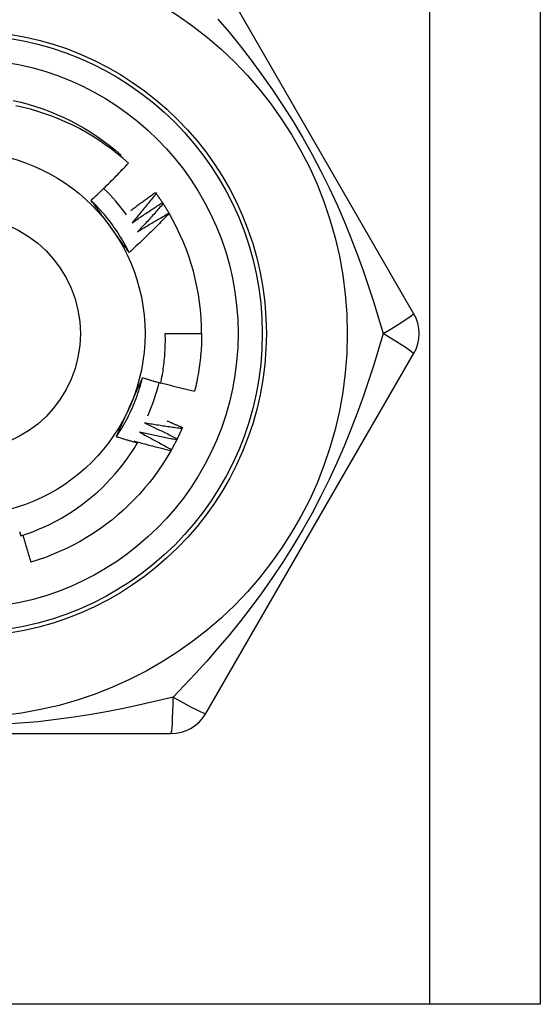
# Model space of a CAD drawing. Header units: inches. Extents: x 5 to 147, y 9 to 79.
# Tile 24 of 95: x 33.18 to 33.433, y 25.208 to 25.687. Entities that reach past the tile are written whole.
import ezdxf

# ---------------------------------------------------------------- set-up
doc = ezdxf.new("R2010")
doc.units = ezdxf.units.IN
doc.header["$MEASUREMENT"] = 0
doc.layers.add('Visible Edges(ANSI)', color=7, linetype='Continuous', lineweight=25)
doc.layers.add('Visible Tangent Edges(ANSI)', color=7, linetype='Continuous', lineweight=25)

msp = doc.modelspace()

# ---------------------------------------------------------------- linework, layer by layer
at = {"layer": 'Visible Edges(ANSI)'}
for p, q in [((33.43349585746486, 58.3415065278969), (33.43349585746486, 25.20764826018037)), ((33.37184346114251, 25.54426251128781), (33.2706936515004, 25.71945910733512)), ((33.22902796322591, 25.62087281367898), (33.22947062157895, 25.621389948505)), ((33.24609196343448, 25.60318524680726), (33.24644813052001, 25.60269782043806)), ((33.24953498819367, 25.59823456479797), (33.24986537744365, 25.59772930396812)), ((33.25271640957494, 25.59311184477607), (33.25276487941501, 25.59302900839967)), ((33.25092302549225, 25.5344199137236), (33.2686375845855, 25.5344199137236)), ((33.27069359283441, 25.34938062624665), (33.37184339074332, 25.52457721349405)), ((33.25924639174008, 25.48866812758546), (33.25900714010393, 25.48811386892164)), ((33.05134600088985, 25.33953802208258), (33.25364562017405, 25.33953802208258)), ((33.37964585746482, 25.20764826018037), (32.92534585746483, 25.20764826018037)), ((33.43349585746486, 25.20764826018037), (33.37964585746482, 25.20764826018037))]:
    msp.add_line(p, q, dxfattribs=at)
at = {"layer": 'Visible Edges(ANSI)', "flags": 128}
for points in [[(33.176933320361, 25.64796158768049), (33.18055712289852, 25.64712070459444), (33.18415213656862, 25.64616417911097), (33.18771467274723, 25.64509302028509), (33.19124107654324, 25.64390831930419), (33.19472772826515, 25.64261127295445), (33.19817105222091, 25.6412032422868), (33.20156751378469, 25.63968564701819), (33.20491363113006, 25.63806005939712), (33.20820597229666, 25.63632813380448), (33.21144115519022, 25.63449165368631), (33.21461585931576, 25.63255251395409), (33.21772683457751, 25.63051269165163), (33.22077088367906, 25.62837427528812), (33.2237448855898, 25.62613947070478), (33.22664579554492, 25.62381056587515), (33.22947062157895, 25.621389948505)], [(33.2329622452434, 25.61742120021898), (33.23022178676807, 25.61985854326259), (33.22740854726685, 25.62220500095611), (33.22452481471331, 25.62445900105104), (33.22157287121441, 25.62661895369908), (33.21855502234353, 25.62868328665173), (33.21547355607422, 25.63065042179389), (33.21233075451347, 25.63251876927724), (33.20912891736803, 25.6342867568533), (33.20587033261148, 25.63595281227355), (33.20255728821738, 25.6375153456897), (33.19919208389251, 25.63897278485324), (33.19577809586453, 25.64032312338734), (33.19232593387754, 25.64156203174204), (33.18884001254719, 25.64268820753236), (33.18532310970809, 25.64370106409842), (33.1817780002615, 25.64459997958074), (33.17820745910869, 25.64538435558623)], [(33.21478446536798, 25.59934309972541), (33.21556698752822, 25.60007135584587), (33.21634733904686, 25.60080181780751), (33.21712552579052, 25.60153448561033), (33.21790154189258, 25.60226934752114), (33.21867538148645, 25.60300640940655), (33.21944705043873, 25.60374565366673), (33.22021653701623, 25.60448708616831), (33.22098384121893, 25.60523068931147), (33.22174896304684, 25.60597647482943), (33.22251189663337, 25.60672441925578), (33.22327263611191, 25.60747453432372), (33.22403118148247, 25.60822680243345), (33.22478753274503, 25.60898122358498), (33.22554168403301, 25.60973779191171), (33.22629362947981, 25.61049650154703), (33.22704338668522, 25.61125736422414), (33.22779094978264, 25.61202037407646), (33.22853631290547, 25.61278552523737), (33.22927948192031, 25.61355281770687), (33.23002044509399, 25.61432224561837), (33.23075920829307, 25.61509379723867), (33.23149576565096, 25.61586747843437), (33.23223011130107, 25.61664328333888), (33.2329622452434, 25.61742120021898)], [(33.23419176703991, 25.59440094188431), (33.23468038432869, 25.59477610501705), (33.23516963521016, 25.59515047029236), (33.23565951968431, 25.59552404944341), (33.23615003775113, 25.5958968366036), (33.23664118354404, 25.59626882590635), (33.23713296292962, 25.59664002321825), (33.2376253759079, 25.59701042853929), (33.23811841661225, 25.59738003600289), (33.23861208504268, 25.59774885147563), (33.23910638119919, 25.59811686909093), (33.23960130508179, 25.59848408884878), (33.24009685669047, 25.59885051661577), (33.24059303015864, 25.59921614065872), (33.24108983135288, 25.59958097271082), (33.24158725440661, 25.59994500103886), (33.24208529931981, 25.60030823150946), (33.24258396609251, 25.60067066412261), (33.24308324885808, 25.6010322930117), (33.24358315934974, 25.60139312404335), (33.24408368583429, 25.60175315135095), (33.2445848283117, 25.6021123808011), (33.24508659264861, 25.6024708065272), (33.24558896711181, 25.60282842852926), (33.24609196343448, 25.60318524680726)], [(33.23333845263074, 25.57389367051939), (33.23274984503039, 25.57507422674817), (33.23214403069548, 25.57624607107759), (33.23152115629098, 25.5774089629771), (33.23088139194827, 25.57856267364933), (33.2302248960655, 25.57970695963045), (33.22955182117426, 25.58084158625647), (33.22886232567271, 25.58196631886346), (33.22815657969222, 25.58308091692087), (33.22743472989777, 25.58418515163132), (33.22669694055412, 25.58527877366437), (33.22594337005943, 25.58636156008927), (33.22517418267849, 25.58743326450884), (33.22438952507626, 25.58849365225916), (33.22358957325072, 25.58954248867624), (33.22277446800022, 25.59057953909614), (33.22194437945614, 25.59160455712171), (33.22109946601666, 25.59261731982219), (33.22023988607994, 25.59361758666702), (33.21936579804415, 25.59460511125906), (33.21847736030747, 25.59557967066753), (33.21757473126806, 25.59654101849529), (33.21665806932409, 25.59748892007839), (33.21572753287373, 25.59842314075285), (33.21478328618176, 25.59934343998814)], [(33.22416075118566, 25.58648750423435), (33.22376782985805, 25.5870282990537), (33.22337525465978, 25.58756859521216), (33.22298300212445, 25.5881083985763), (33.22259104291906, 25.58864772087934), (33.22219937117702, 25.58918655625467), (33.22180796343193, 25.58972492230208), (33.22141679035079, 25.59026282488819), (33.22102584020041, 25.59080027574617), (33.220635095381, 25.59133726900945), (33.22024453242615, 25.59187382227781), (33.21985412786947, 25.59240994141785), (33.21946386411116, 25.59294563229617), (33.21907372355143, 25.59348090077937), (33.21868368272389, 25.59401575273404), (33.21829372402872, 25.5945501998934), (33.21790382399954, 25.59508424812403), (33.21751397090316, 25.59561790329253), (33.21712413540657, 25.59615117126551), (33.21673430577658, 25.59668406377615), (33.21634445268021, 25.59721658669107), (33.21595456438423, 25.59774874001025), (33.21556461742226, 25.59828054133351), (33.21517459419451, 25.59881199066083), (33.21478446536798, 25.59934309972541)], [(33.24644813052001, 25.60269782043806), (33.2459761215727, 25.6020922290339), (33.24550292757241, 25.60148751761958), (33.24502854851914, 25.60088368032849), (33.2445529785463, 25.60028073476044), (33.24407622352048, 25.59967866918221), (33.24359828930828, 25.59907748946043), (33.2431191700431, 25.59847720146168), (33.24263886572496, 25.59787780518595), (33.24215738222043, 25.59727930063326), (33.24167471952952, 25.5966816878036), (33.24119087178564, 25.59608497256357), (33.24070585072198, 25.59548915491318), (33.24021964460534, 25.59489424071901), (33.23973226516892, 25.59430022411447), (33.23924370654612, 25.59370711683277), (33.23875397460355, 25.59311491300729), (33.2382630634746, 25.59252361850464), (33.23777097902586, 25.59193323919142), (33.23727772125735, 25.59134376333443), (33.23678329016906, 25.59075520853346), (33.23628768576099, 25.59016756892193), (33.23579091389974, 25.58958084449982), (33.23529296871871, 25.58899504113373), (33.23479385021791, 25.58841016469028)], [(33.24644813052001, 25.60269782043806), (33.246580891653, 25.60251475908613), (33.24671330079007, 25.60233143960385), (33.24684534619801, 25.60214786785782), (33.24697703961, 25.60196403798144), (33.24710836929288, 25.60177994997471), (33.24723934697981, 25.60159560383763), (33.24736996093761, 25.60141100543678), (33.24750021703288, 25.6012261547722), (33.24763010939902, 25.60104105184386), (33.24775964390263, 25.60085569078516), (33.2478888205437, 25.60067008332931), (33.24801762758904, 25.60048422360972), (33.24814607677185, 25.60029811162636), (33.24827416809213, 25.60011175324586), (33.24840188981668, 25.5999251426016), (33.2485292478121, 25.59973828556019), (33.24865624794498, 25.59955117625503), (33.24878287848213, 25.59936382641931), (33.24890914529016, 25.59917622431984), (33.24903504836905, 25.59898838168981), (33.24916058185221, 25.59880029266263), (33.24928575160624, 25.5986119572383), (33.24941055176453, 25.59842338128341), (33.2495349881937, 25.59823456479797)], [(33.23479385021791, 25.58841016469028), (33.23539834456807, 25.58883313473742), (33.23600369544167, 25.58925493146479), (33.23660990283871, 25.58967554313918), (33.23721696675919, 25.59009498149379), (33.23782487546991, 25.59051323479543), (33.23843364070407, 25.59093030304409), (33.23904325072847, 25.59134619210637), (33.2396537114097, 25.59176090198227), (33.24026501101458, 25.5921744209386), (33.2408771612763, 25.59258676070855), (33.24149015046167, 25.59299790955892), (33.24210398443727, 25.59340787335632), (33.24271865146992, 25.59381664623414), (33.24333416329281, 25.59422423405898), (33.24395050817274, 25.59463063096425), (33.24456768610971, 25.59503584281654), (33.24518569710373, 25.59543985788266), (33.24580454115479, 25.5958426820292), (33.2464242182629, 25.59624431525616), (33.24704472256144, 25.59664475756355), (33.24766604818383, 25.59704400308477), (33.24828820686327, 25.59744205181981), (33.24891118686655, 25.59783890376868), (33.24953498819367, 25.59823456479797)], [(33.24986537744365, 25.59772930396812), (33.24936256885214, 25.59714902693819), (33.24885862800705, 25.59656969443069), (33.24835354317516, 25.59599129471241), (33.24784732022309, 25.59541384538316), (33.24733996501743, 25.59483733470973), (33.24683146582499, 25.59426177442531), (33.24632183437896, 25.59368716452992), (33.24581107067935, 25.59311350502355), (33.24529916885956, 25.5925407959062), (33.24478613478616, 25.59196903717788), (33.24427197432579, 25.59139824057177), (33.24375667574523, 25.59082840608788), (33.24324025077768, 25.5902595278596), (33.24272269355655, 25.58969161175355), (33.24220400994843, 25.58912465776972), (33.24168419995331, 25.58855867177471), (33.24116325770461, 25.58799365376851), (33.24064119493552, 25.58742960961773), (33.24011800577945, 25.58686653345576), (33.23959369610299, 25.58630443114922), (33.23906826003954, 25.58574330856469), (33.2385416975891, 25.58518315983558), (33.23801402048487, 25.58462399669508), (33.23748522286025, 25.58406580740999)], [(33.24986537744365, 25.59772930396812), (33.24998845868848, 25.59753960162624), (33.25011117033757, 25.59734965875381), (33.25023351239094, 25.59715947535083), (33.25035548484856, 25.59696905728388), (33.25047708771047, 25.59677839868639), (33.25059831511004, 25.59658751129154), (33.25071917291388, 25.59639638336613), (33.25083965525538, 25.59620501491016), (33.25095977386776, 25.59601341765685), (33.25107951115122, 25.59582159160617), (33.25119887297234, 25.59562952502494), (33.25131785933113, 25.59543722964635), (33.25143648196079, 25.59524469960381), (33.25155471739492, 25.59505194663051), (33.25167258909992, 25.59485895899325), (33.25179007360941, 25.59466574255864), (33.25190719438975, 25.59447229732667), (33.25202392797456, 25.59427862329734), (33.25214028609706, 25.59408472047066), (33.25225626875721, 25.59389059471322), (33.25237187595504, 25.59369624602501), (33.25248709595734, 25.59350166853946), (33.25260194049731, 25.59330686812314), (33.25271640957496, 25.59311184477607)], [(33.25276487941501, 25.59302900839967), (33.25198246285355, 25.59220547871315), (33.25119771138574, 25.59138420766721), (33.25041061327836, 25.59056519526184), (33.24962117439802, 25.58974845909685), (33.24882940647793, 25.58893399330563), (33.24803529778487, 25.58812180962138), (33.24723886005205, 25.5873119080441), (33.24644009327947, 25.58650429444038), (33.24563900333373, 25.58569896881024), (33.24483559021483, 25.58489594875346), (33.24402984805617, 25.58409521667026), (33.24322177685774, 25.58329677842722), (33.24241137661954, 25.58250063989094), (33.2415986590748, 25.58170680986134), (33.24078361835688, 25.58091528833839), (33.2399662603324, 25.58012608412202), (33.23914659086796, 25.5793392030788), (33.23832460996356, 25.57855464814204), (33.23750032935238, 25.57777242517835), (33.23667373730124, 25.57699254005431), (33.23584485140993, 25.57621499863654), (33.23501366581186, 25.57543980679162), (33.23418019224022, 25.57466696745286), (33.23334442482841, 25.57389648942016)], [(33.23748522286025, 25.58406580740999), (33.23811085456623, 25.58445683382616), (33.23873728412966, 25.58484663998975), (33.23936450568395, 25.58523522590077), (33.23999251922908, 25.58562258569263), (33.24062131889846, 25.58600872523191), (33.2412509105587, 25.58639363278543), (33.24188128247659, 25.58677732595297), (33.24251244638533, 25.58715978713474), (33.24314438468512, 25.58754102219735), (33.24377710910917, 25.58792102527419), (33.24441061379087, 25.58829980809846), (33.24504489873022, 25.58867735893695), (33.24567995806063, 25.58905367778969), (33.24631579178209, 25.58942877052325), (33.2469523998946, 25.58980263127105), (33.24758977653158, 25.59017526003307), (33.24822792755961, 25.59054665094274), (33.24886684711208, 25.59091681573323), (33.24950653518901, 25.59128574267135), (33.25014698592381, 25.59165343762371), (33.25078819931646, 25.5920198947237), (33.25143016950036, 25.59238511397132), (33.25207291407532, 25.59274910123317), (33.25271640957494, 25.59311184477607)], [(33.23334442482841, 25.57389648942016), (33.23296219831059, 25.57441669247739), (33.23258012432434, 25.57493717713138), (33.23219817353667, 25.5754579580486), (33.23181631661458, 25.57597904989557), (33.23143454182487, 25.57650046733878), (33.23105280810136, 25.57702222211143), (33.23067109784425, 25.57754432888), (33.23028938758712, 25.57806680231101), (33.22990764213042, 25.57858965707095), (33.22952584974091, 25.57911290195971), (33.22914397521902, 25.5796365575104), (33.22876199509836, 25.58016063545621), (33.22837988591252, 25.58068514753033), (33.2279976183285, 25.58121010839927), (33.22761516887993, 25.58173553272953), (33.22723251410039, 25.58226143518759), (33.2268496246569, 25.58278783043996), (33.22646647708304, 25.58331472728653), (33.22608304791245, 25.58384214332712), (33.22569930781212, 25.58437009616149), (33.22531523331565, 25.58489859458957), (33.22493080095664, 25.58542765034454), (33.22454598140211, 25.58595728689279), (33.22416075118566, 25.58648750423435)], [(33.24872138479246, 25.51032734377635), (33.24893082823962, 25.51131650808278), (33.24913022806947, 25.51230800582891), (33.24931951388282, 25.51330162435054), (33.2494986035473, 25.51429688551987), (33.24966748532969, 25.5152936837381), (33.24982614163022, 25.51629193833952), (33.24997456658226, 25.51729157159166), (33.25011274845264, 25.51829250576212), (33.25024067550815, 25.51929466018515), (33.25035834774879, 25.52029795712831), (33.25046574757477, 25.52130231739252), (33.25056286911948, 25.52230766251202), (33.25064970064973, 25.52331391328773), (33.25072623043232, 25.52432099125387), (33.25079245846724, 25.52532881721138), (33.25084836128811, 25.52633731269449), (33.25089393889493, 25.52734639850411), (33.2509291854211, 25.52835599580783), (33.2509540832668, 25.52936602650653), (33.25096862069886, 25.53037641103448), (33.25097278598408, 25.53138707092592), (33.25096659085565, 25.53239792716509), (33.25095000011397, 25.5334089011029), (33.25092302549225, 25.5344199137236)], [(33.2686375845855, 25.53441991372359), (33.26863157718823, 25.53323828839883), (33.26861354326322, 25.53205678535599), (33.26858349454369, 25.53087552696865), (33.2685414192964, 25.52969463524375), (33.26848734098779, 25.52851423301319), (33.26842125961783, 25.52733444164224), (33.26834316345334, 25.52615538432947), (33.26825308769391, 25.5249771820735), (33.26815103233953, 25.52379995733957), (33.2680369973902, 25.5226238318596), (33.26791100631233, 25.52144892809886), (33.2677730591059, 25.52027536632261), (33.26762319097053, 25.51910326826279), (33.26746140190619, 25.51793275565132), (33.2672877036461, 25.51676395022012), (33.26710213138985, 25.51559697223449), (33.26690469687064, 25.51443194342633), (33.26669542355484, 25.51326898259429), (33.26647432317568, 25.51210821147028), (33.26624141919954, 25.51094975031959), (33.26599674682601, 25.50979371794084), (33.2657403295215, 25.50864023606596), (33.2654721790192, 25.50748942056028), (33.2651923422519, 25.50634139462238)], [(33.22710242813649, 25.48414505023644), (33.22783051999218, 25.48524507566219), (33.22854245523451, 25.48635565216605), (33.22923811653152, 25.48747652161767), (33.22991737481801, 25.48860742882), (33.23058010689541, 25.48974811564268), (33.23122618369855, 25.49089832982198), (33.23185548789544, 25.49205781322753), (33.23246788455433, 25.49322631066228), (33.23306325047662, 25.49440356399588), (33.23364146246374, 25.49558932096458), (33.2342023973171, 25.49678332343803), (33.23474592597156, 25.49798531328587), (33.23527192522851, 25.49919503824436), (33.23578026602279, 25.50041224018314), (33.23627082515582, 25.50163666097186), (33.23674347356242, 25.50286805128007), (33.23719809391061, 25.50410614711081), (33.23763455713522, 25.50535069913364), (33.23805274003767, 25.50660144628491), (33.2384525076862, 25.50785813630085), (33.23883374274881, 25.50912050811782), (33.23919632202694, 25.51038831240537), (33.2395401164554, 25.51166128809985), (33.23986499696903, 25.51293918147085)], [(33.23342016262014, 25.49839009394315), (33.23369204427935, 25.49900076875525), (33.23396366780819, 25.49961089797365), (33.23423502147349, 25.50022050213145), (33.23450610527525, 25.50082960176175), (33.23477691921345, 25.50143822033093), (33.2350474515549, 25.5020463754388), (33.2353177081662, 25.50265409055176), (33.23558767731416, 25.5032613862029), (33.23585735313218, 25.50386827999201), (33.23612674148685, 25.50447479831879), (33.23639583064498, 25.50508095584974), (33.23666462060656, 25.50568677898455), (33.23693310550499, 25.50629228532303), (33.2372012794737, 25.50689749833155), (33.23746914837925, 25.50750243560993), (33.23773669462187, 25.50810712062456), (33.23800392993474, 25.50871157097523), (33.23827083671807, 25.50931581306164), (33.23853741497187, 25.50991986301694), (33.23880367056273, 25.51052374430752), (33.23906958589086, 25.51112747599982), (33.23933516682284, 25.5117310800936), (33.2396004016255, 25.51233457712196), (33.23986529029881, 25.51293798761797)], [(33.23986529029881, 25.51293798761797), (33.24023307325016, 25.51282477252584), (33.24060096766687, 25.51271194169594), (33.24096896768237, 25.51259949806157), (33.24133707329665, 25.51248744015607), (33.24170529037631, 25.51237576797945), (33.24207361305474, 25.51226448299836), (33.24244203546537, 25.51215358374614), (33.24281057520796, 25.5120430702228), (33.24317921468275, 25.51193294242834), (33.24354795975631, 25.51182320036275), (33.24391681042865, 25.51171384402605), (33.24428576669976, 25.51160487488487), (33.24465482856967, 25.51149629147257), (33.24502399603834, 25.51138809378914), (33.2453932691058, 25.51128028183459), (33.24576264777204, 25.51117285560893), (33.24613212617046, 25.51106581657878), (33.24650171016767, 25.51095916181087), (33.24687139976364, 25.51085289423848), (33.2472411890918, 25.51074701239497), (33.24761108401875, 25.51064151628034), (33.24798107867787, 25.51053640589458), (33.24835117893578, 25.5104316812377), (33.24872138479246, 25.51032734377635)], [(33.24876390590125, 25.51052420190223), (33.24944417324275, 25.51033519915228), (33.25012481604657, 25.51014747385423), (33.25080584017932, 25.50996102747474), (33.25148723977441, 25.5097758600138), (33.25216902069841, 25.50959197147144), (33.25285117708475, 25.50940936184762), (33.25353370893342, 25.50922803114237), (33.25421660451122, 25.50904797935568), (33.25489987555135, 25.50886920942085), (33.2555835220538, 25.50869171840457), (33.2562675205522, 25.50851550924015), (33.25695189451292, 25.50834057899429), (33.25763663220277, 25.5081669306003), (33.25832173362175, 25.50799456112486), (33.25900719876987, 25.50782347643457), (33.25969301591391, 25.50765367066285), (33.2603791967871, 25.50748514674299), (33.26106572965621, 25.50731790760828), (33.26175261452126, 25.50715194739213), (33.26243986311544, 25.50698727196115), (33.26312746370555, 25.50682387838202), (33.2638154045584, 25.50666176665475), (33.26450370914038, 25.50650093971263), (33.2651923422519, 25.50634139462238)], [(33.22710786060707, 25.48414128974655), (33.22736725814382, 25.48473240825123), (33.22762697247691, 25.48532353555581), (33.22788700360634, 25.48591470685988), (33.2281473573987, 25.48650594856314), (33.22840802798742, 25.48709728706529), (33.22866901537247, 25.4876887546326), (33.22893031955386, 25.48828037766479), (33.229191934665, 25.48887218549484), (33.22945386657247, 25.48946421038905), (33.22971611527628, 25.49005647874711), (33.22997868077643, 25.49064901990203), (33.23024155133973, 25.49124186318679), (33.23050473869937, 25.49183503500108), (33.23076823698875, 25.49242857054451), (33.23103204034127, 25.49302249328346), (33.23129616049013, 25.49361683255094), (33.23156058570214, 25.49421162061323), (33.23182532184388, 25.49480688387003), (33.23209036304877, 25.49540265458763), (33.2323557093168, 25.49599895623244), (33.23262136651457, 25.49659582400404), (33.23288732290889, 25.49719328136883), (33.23315359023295, 25.4977913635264), (33.23342016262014, 25.49839009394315)], [(33.24078168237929, 25.49090531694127), (33.2414529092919, 25.49059909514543), (33.2421235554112, 25.49029153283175), (33.2427936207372, 25.48998263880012), (33.24346310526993, 25.48967240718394), (33.24413199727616, 25.48936084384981), (33.24480030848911, 25.48904794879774), (33.24546802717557, 25.48873372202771), (33.24613515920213, 25.48841816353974), (33.24680169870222, 25.48810127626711), (33.24746764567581, 25.48778306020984), (33.24813300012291, 25.48746351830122), (33.24879775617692, 25.48714264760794), (33.24946191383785, 25.48682045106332), (33.25012547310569, 25.48649692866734), (33.25078843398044, 25.48617208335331), (33.2514507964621, 25.48584591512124), (33.25211254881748, 25.48551842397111), (33.25277369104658, 25.48518960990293), (33.25343423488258, 25.4848594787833), (33.25409416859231, 25.48452802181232), (33.25475350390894, 25.48419525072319), (33.25541221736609, 25.4838611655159), (33.25607032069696, 25.48352576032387), (33.25672780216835, 25.48318903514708)], [(33.25900714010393, 25.48811386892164), (33.2582457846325, 25.48821325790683), (33.25748459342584, 25.48831411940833), (33.25672355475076, 25.48841644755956), (33.25596266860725, 25.48852024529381), (33.25520194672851, 25.48862551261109), (33.25444140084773, 25.48873224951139), (33.25368100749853, 25.48884045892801), (33.25292077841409, 25.48895013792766), (33.25216072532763, 25.48906128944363), (33.25140084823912, 25.48917391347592), (33.25064113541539, 25.48928800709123), (33.24988160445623, 25.48940357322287), (33.24912224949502, 25.48952061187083), (33.24836307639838, 25.48963912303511), (33.24760407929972, 25.48975910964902), (33.24684526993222, 25.48988056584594), (33.24608664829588, 25.49000349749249), (33.24532821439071, 25.49012790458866), (33.2445699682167, 25.49025378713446), (33.24381192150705, 25.49038114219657), (33.24305406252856, 25.49050997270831), (33.24229640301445, 25.49064027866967), (33.24153894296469, 25.49077206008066), (33.24078168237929, 25.49090531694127)], [(33.25164877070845, 25.49198231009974), (33.25196669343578, 25.49184761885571), (33.25228448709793, 25.49171263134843), (33.25260216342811, 25.49157734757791), (33.2529197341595, 25.49144176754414), (33.25323717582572, 25.49130589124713), (33.25355451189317, 25.49116971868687), (33.25387173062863, 25.49103325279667), (33.25418883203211, 25.49089648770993), (33.25450580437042, 25.49075942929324), (33.25482267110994, 25.4906220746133), (33.25513942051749, 25.49048442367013), (33.25545605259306, 25.490346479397), (33.25577256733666, 25.49020823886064), (33.25608895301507, 25.49006970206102), (33.25640523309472, 25.48993087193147), (33.25672139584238, 25.48979174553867), (33.25703742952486, 25.48965232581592), (33.25735335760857, 25.48951260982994), (33.2576691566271, 25.4893725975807), (33.25798483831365, 25.48923229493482), (33.25830040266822, 25.4890916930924), (33.25861584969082, 25.48895080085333), (33.25893117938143, 25.48880961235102), (33.25924639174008, 25.48866812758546)], [(33.25900714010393, 25.48811386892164), (33.25891677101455, 25.48790657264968), (33.25882600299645, 25.48769945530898), (33.25873483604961, 25.48749251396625), (33.25864327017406, 25.48728574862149), (33.25855129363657, 25.4870791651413), (33.25845891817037, 25.48687276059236), (33.25836614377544, 25.4866665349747), (33.25827295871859, 25.4864604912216), (33.25817938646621, 25.48625462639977), (33.25808540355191, 25.4860489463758), (33.25799102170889, 25.4858434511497), (33.25789624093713, 25.48563813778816), (33.25780106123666, 25.4854330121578), (33.25770548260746, 25.48522806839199), (33.25760950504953, 25.48502331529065), (33.25751312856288, 25.48481874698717), (33.25741635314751, 25.48461436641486), (33.2573191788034, 25.48441017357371), (33.25722160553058, 25.48420617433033), (33.25712363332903, 25.48400236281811), (33.25702527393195, 25.48379874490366), (33.25692651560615, 25.48359531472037), (33.25682735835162, 25.48339207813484), (33.25672780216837, 25.48318903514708)], [(33.23730991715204, 25.48109314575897), (33.23688330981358, 25.4812146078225), (33.23645683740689, 25.48133655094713), (33.23603048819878, 25.48145897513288), (33.23560427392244, 25.48158188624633), (33.23517818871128, 25.48170527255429), (33.2347522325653, 25.48182914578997), (33.23432641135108, 25.48195350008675), (33.23390071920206, 25.48207833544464), (33.2334751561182, 25.48220365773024), (33.23304973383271, 25.48232945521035), (33.2326244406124, 25.48245573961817), (33.23219927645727, 25.48258250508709), (33.23177425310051, 25.48270975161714), (33.23134935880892, 25.48283747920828), (33.23092459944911, 25.48296569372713), (33.23049997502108, 25.4830943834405), (33.23007548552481, 25.48322356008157), (33.22965113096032, 25.48335321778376), (33.22922691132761, 25.48348335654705), (33.22880282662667, 25.48361397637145), (33.22837888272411, 25.48374508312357), (33.22795506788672, 25.48387667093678), (33.22753139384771, 25.48400873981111), (33.22710786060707, 25.48414128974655)], [(33.23840410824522, 25.48638160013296), (33.23905853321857, 25.48604095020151), (33.23971231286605, 25.48569899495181), (33.24036544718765, 25.48535573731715), (33.24101791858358, 25.48501117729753), (33.24166974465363, 25.48466531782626), (33.2423209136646, 25.48431815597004), (33.2429714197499, 25.48396969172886), (33.24362127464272, 25.48361993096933), (33.24427046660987, 25.48326887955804), (33.24491900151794, 25.4829165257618), (33.24556687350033, 25.48256287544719), (33.24621407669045, 25.48220793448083), (33.2468606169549, 25.48185170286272), (33.24750648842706, 25.48149417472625), (33.24815169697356, 25.48113535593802), (33.24879623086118, 25.48077524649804), (33.24944009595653, 25.48041385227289), (33.25008328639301, 25.48005116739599), (33.25072580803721, 25.47968719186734), (33.25136764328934, 25.47932193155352), (33.2520088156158, 25.47895539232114), (33.25264929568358, 25.47858756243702), (33.2532891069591, 25.47821844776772), (33.25392823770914, 25.47784805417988)], [(33.25646010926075, 25.48264794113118), (33.25570493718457, 25.48278671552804), (33.25495001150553, 25.48292695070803), (33.25419530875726, 25.48306864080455), (33.25344084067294, 25.48321179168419), (33.25268660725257, 25.48335640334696), (33.25193262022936, 25.48350246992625), (33.25117886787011, 25.48365000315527), (33.250425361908, 25.48379899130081), (33.24967210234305, 25.48394944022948), (33.24891908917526, 25.48410135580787), (33.24816632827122, 25.48425472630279), (33.24741381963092, 25.48440955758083), (33.24666156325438, 25.4845658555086), (33.2459095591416, 25.48472360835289), (33.24515781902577, 25.48488282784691), (33.24440633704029, 25.48504350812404), (33.24365511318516, 25.48520564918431), (33.24290415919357, 25.485369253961), (33.24215347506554, 25.48553431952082), (33.24140305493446, 25.48570084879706), (33.24065290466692, 25.48586884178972), (33.23990303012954, 25.48603829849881), (33.2391534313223, 25.48620921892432), (33.23840410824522, 25.48638160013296)], [(33.25672780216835, 25.48318903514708), (33.25671671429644, 25.48316646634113), (33.25670560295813, 25.48314389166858), (33.25669450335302, 25.48312132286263), (33.25668338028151, 25.48309875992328), (33.25667226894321, 25.48307619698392), (33.2566611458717, 25.48305363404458), (33.2566500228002, 25.48303107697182), (33.25663888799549, 25.48300851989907), (33.25662775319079, 25.48298596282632), (33.25661660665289, 25.48296341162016), (33.25660546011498, 25.48294086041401), (33.25659431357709, 25.48291831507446), (33.25658315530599, 25.4828957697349), (33.25657198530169, 25.48287323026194), (33.25656082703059, 25.48285069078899), (33.2565496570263, 25.48282815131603), (33.2565384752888, 25.48280561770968), (33.25652729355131, 25.48278308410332), (33.25651611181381, 25.48276055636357), (33.25650491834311, 25.48273802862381), (33.25649372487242, 25.48271550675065), (33.25648251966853, 25.48269297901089), (33.25647131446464, 25.48267046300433), (33.25646010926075, 25.48264794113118)], [(33.18056856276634, 25.43586087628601), (33.18350358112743, 25.4368438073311), (33.18641088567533, 25.43791635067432), (33.18928658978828, 25.43907745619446), (33.19212245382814, 25.44032382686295), (33.19491608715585, 25.44165415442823), (33.19766564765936, 25.4430673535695), (33.20036928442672, 25.44456232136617), (33.20302514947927, 25.44613796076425), (33.20563140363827, 25.44779317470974), (33.20818619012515, 25.44952686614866), (33.21068767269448, 25.4513379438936), (33.21313399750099, 25.45322530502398), (33.21552331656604, 25.45518785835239), (33.21785378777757, 25.45722450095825), (33.22012356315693, 25.45933414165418), (33.22232840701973, 25.461513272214), (33.22446258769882, 25.46375619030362), (33.22652469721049, 25.46606107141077), (33.22851342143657, 25.46842615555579), (33.23042743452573, 25.47084968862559), (33.23226541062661, 25.47332990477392), (33.23402602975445, 25.47586506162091), (33.23570797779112, 25.47845339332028), (33.23730991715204, 25.48109314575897)], [(33.23579493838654, 25.48198738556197), (33.23585814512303, 25.48195026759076), (33.23592134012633, 25.48191314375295), (33.23598453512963, 25.48187600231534), (33.23604771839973, 25.48183884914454), (33.23611089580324, 25.48180168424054), (33.23617406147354, 25.48176450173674), (33.23623722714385, 25.48172731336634), (33.23630038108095, 25.48169010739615), (33.23636352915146, 25.48165288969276), (33.23642667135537, 25.48161566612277), (33.23648980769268, 25.48157842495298), (33.2365529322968, 25.4815411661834), (33.23661605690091, 25.48150390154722), (33.23667916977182, 25.48146662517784), (33.23674227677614, 25.48142933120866), (33.23680537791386, 25.48139202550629), (33.23686846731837, 25.48135471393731), (33.23693155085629, 25.48131738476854), (33.23699463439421, 25.48128003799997), (33.23705770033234, 25.48124268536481), (33.23712076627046, 25.48120532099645), (33.23718382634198, 25.48116793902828), (33.23724687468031, 25.48113055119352), (33.23730991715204, 25.48109314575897)], [(33.25363280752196, 25.47732158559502), (33.25288586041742, 25.47749936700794), (33.25213923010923, 25.47767859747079), (33.25139289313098, 25.47785926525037), (33.25064687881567, 25.47804138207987), (33.2499011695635, 25.4782249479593), (33.24915577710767, 25.47840995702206), (33.24841070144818, 25.47859640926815), (33.24766594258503, 25.47878431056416), (33.24692150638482, 25.47897365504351), (33.24617739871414, 25.47916444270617), (33.24543360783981, 25.47935667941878), (33.24469014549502, 25.4795503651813), (33.24394701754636, 25.47974549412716), (33.24320421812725, 25.47994206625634), (33.24246175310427, 25.48014008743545), (33.24171962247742, 25.48033955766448), (33.24097783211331, 25.48054047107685), (33.24023638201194, 25.48074283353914), (33.2394952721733, 25.48094663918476), (33.23875450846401, 25.48115189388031), (33.23801409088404, 25.48135859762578), (33.23727401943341, 25.48156674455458), (33.2365343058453, 25.48177634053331), (33.23579493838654, 25.48198738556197)], [(33.25646010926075, 25.48264794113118), (33.25635910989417, 25.48244561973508), (33.25625771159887, 25.48224349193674), (33.25615592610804, 25.48204155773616), (33.25605374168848, 25.48183982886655), (33.2559511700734, 25.48163829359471), (33.25584821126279, 25.48143696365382), (33.25574485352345, 25.4812358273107), (33.25564110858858, 25.48103490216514), (33.255536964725, 25.48083417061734), (33.25543243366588, 25.4806336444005), (33.25532751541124, 25.48043332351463), (33.25522220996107, 25.48023320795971), (33.25511650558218, 25.48003329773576), (33.25501042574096, 25.47983359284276), (33.25490394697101, 25.47963409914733), (33.25479708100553, 25.47943480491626), (33.25468982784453, 25.47923572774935), (33.254582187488, 25.4790368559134), (33.25447415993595, 25.47883818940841), (33.25436574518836, 25.47863973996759), (33.25425694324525, 25.47844150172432), (33.25414776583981, 25.47824347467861), (33.25403818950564, 25.47804565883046), (33.25392823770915, 25.47784805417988)], [(33.25363280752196, 25.47732158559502), (33.2517522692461, 25.47411181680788), (33.24976989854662, 25.47096392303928), (33.24768772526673, 25.46788113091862), (33.24550789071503, 25.46486660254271), (33.2432326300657, 25.46192343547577), (33.24086427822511, 25.45905464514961), (33.23840526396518, 25.45626317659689), (33.23585810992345, 25.45355189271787), (33.23322543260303, 25.45092358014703), (33.23050992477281, 25.44838092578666), (33.22771437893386, 25.44592654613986), (33.22484166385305, 25.44356295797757), (33.22189472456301, 25.44129258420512), (33.21887658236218, 25.43911775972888), (33.21579034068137, 25.43704070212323), (33.2126391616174, 25.43506355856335), (33.20942627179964, 25.43318834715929), (33.20615497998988, 25.43141699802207), (33.20282863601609, 25.42975132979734), (33.19945064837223, 25.4281930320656), (33.19602449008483, 25.42674373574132), (33.19255367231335, 25.42540489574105), (33.18904175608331, 25.42417790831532), (33.18549234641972, 25.42306402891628)], [(33.25392823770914, 25.47784805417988), (33.25391597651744, 25.47782608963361), (33.25390371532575, 25.47780412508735), (33.25389145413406, 25.47778216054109), (33.25387918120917, 25.47776020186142), (33.25386690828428, 25.47773824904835), (33.2538546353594, 25.47771629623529), (33.25384235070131, 25.47769434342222), (33.25383006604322, 25.47767239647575), (33.25381776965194, 25.47765044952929), (33.25380547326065, 25.47762850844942), (33.25379316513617, 25.47760656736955), (33.25378086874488, 25.47758462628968), (33.2537685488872, 25.47756269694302), (33.25375624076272, 25.47754076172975), (33.25374390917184, 25.47751883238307), (33.25373158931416, 25.4774969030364), (33.25371925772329, 25.47747497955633), (33.2537069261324, 25.47745306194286), (33.25369458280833, 25.47743113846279), (33.25368223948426, 25.47740922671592), (33.25366988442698, 25.47738730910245), (33.25365752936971, 25.47736539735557), (33.25364517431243, 25.4773434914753), (33.25363280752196, 25.47732158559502)], [(33.18004155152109, 25.43787889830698), (33.18017224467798, 25.43737410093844), (33.18030364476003, 25.43686949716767), (33.18043574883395, 25.43636508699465), (33.18056856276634, 25.43586087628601)], [(33.18161148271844, 25.43619885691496), (33.18176351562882, 25.4356490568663), (33.18191638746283, 25.43509947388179), (33.18207010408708, 25.43455010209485), (33.18222466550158, 25.43400094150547), (33.18238006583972, 25.43345199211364), (33.18253631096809, 25.43290327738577), (33.18269339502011, 25.43235476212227), (33.18285132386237, 25.43180646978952), (33.18301009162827, 25.43125840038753), (33.18316970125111, 25.43071054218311), (33.1833301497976, 25.43016290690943), (33.18349144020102, 25.42961549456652), (33.18365356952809, 25.42906830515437), (33.1838165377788, 25.42852133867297), (33.18398034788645, 25.42797458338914), (33.18414499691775, 25.42742806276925), (33.18431048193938, 25.42688176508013), (33.18447680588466, 25.42633569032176), (33.18464396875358, 25.42578985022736), (33.18481197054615, 25.42524422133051), (33.18498080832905, 25.42469882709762), (33.1851504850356, 25.42415366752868), (33.18532099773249, 25.4236087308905), (33.18549234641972, 25.42306402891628)]]:
    msp.add_lwpolyline(points, dxfattribs=at)
at = {"layer": 'Visible Edges(ANSI)'}
for centre, radius in [((33.15249585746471, 25.53441991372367), 0.187007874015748), ((33.15249585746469, 25.53441991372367), 0.1338582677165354), ((33.15249585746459, 25.5344199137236), 0.0885826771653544)]:
    msp.add_circle(centre, radius, dxfattribs=at)
for centre, radius, start, end in [((33.15249585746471, 25.53441991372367), 0.098425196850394, 36.01810377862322, 45.95689622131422), ((33.15249585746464, 25.5344199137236), 0.1161417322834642, 0, 30.30707566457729), ((33.3547957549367, 25.53441991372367), 0.0196850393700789, 330.0000000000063, 29.99999999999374), ((33.15249585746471, 25.53441991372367), 0.0984251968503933, 336.0181037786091, 345.9568962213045), ((33.25364580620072, 25.35922306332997), 0.0196850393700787, 270, 329.9999999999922)]:
    msp.add_arc(centre, radius, start, end, dxfattribs=at)
at = {"layer": 'Visible Tangent Edges(ANSI)'}
msp.add_line((33.37964585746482, 25.20764826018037), (33.37964585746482, 58.3415065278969), dxfattribs=at)
at = {"layer": 'Visible Tangent Edges(ANSI)', "flags": 128}
for points in [[(33.27655734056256, 25.68768557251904), (33.28199549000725, 25.68123057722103), (33.28738715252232, 25.67456839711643), (33.29271818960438, 25.66768887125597), (33.29797449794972, 25.66058181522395), (33.30314199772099, 25.65323672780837), (33.3082031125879, 25.64564825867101), (33.31312644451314, 25.63784421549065), (33.31787802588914, 25.62985936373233), (33.32241653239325, 25.62175167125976), (33.32671165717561, 25.61358552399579), (33.33075051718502, 25.605404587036), (33.3345298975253, 25.59724873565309), (33.33805284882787, 25.58914775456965), (33.34133868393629, 25.58110281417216), (33.34440398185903, 25.57312074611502), (33.34726509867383, 25.56520892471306), (33.34993915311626, 25.55737208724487), (33.35244358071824, 25.54961411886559), (33.35479050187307, 25.54195651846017), (33.35699155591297, 25.53442219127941)], [(33.3569919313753, 25.53441794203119), (33.35479425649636, 25.52689357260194), (33.35244921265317, 25.51924162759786), (33.34994206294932, 25.51147599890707), (33.34725855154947, 25.50361235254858), (33.34438743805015, 25.49567526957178), (33.34131365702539, 25.48767486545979), (33.3380213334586, 25.47961828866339), (33.33449459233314, 25.47151267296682), (33.33071730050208, 25.46336493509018), (33.32667605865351, 25.45518764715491), (33.32237922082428, 25.44702189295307), (33.31783992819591, 25.43891448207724), (33.31308771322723, 25.43093016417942), (33.30816318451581, 25.42312741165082), (33.30309771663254, 25.41553918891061), (33.29792423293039, 25.40818822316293), (33.29267006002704, 25.40108676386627), (33.28734583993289, 25.39421867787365), (33.28196582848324, 25.38757301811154), (33.27654455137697, 25.38113930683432), (33.27109466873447, 25.37490508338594), (33.26562828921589, 25.36885719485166), (33.26017006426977, 25.36299592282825), (33.25474567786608, 25.35732259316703)], [(33.25474216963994, 25.35732014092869), (33.24712697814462, 25.35546122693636), (33.23932772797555, 25.35366612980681), (33.23134994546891, 25.35195474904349), (33.22320059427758, 25.35034734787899), (33.21489339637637, 25.34886555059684), (33.20642919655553, 25.34752739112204), (33.19780632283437, 25.34635024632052), (33.1890230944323, 25.3453514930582), (33.18007788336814, 25.344548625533), (33.17098057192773, 25.3439596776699)]]:
    msp.add_lwpolyline(points, dxfattribs=at)
at = {"layer": 'Visible Tangent Edges(ANSI)'}
for centre, radius in [((33.15249585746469, 25.53441991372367), 0.1476377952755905), ((33.15249585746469, 25.53441991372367), 0.1456692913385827), ((33.15249585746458, 25.5344199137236), 0.0570866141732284)]:
    msp.add_circle(centre, radius, dxfattribs=at)
for centre, major_axis, ratio, start_param, end_param in [((33.3547957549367, 25.53441991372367), (0.0170477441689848, 0.0098425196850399), 0.0560536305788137, 4.809173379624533, 6.283185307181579), ((33.3547957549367, 25.53441991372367), (0.0170477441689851, -0.0098425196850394), 0.0560536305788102, 0, 1.474011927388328), ((33.25364580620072, 25.35922306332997), (0, -0.0196850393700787), 0.0560536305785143, 1.0588e-12, 1.474011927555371), ((33.25364580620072, 25.35922306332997), (0.0170477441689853, -0.0098425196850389), 0.0560536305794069, 4.809173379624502, 6.283185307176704)]:
    msp.add_ellipse(centre, major_axis=major_axis, ratio=ratio, start_param=start_param, end_param=end_param, dxfattribs=at)

doc.saveas('drawing.dxf')
